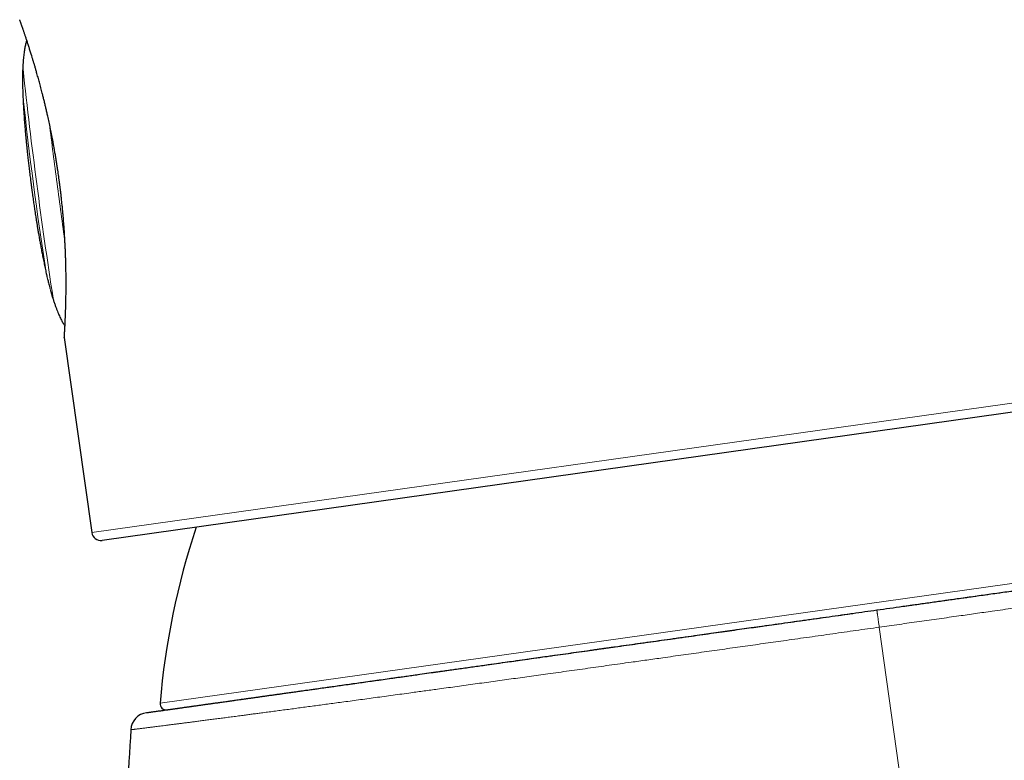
# Model space of a CAD drawing. Header units: millimetres. Extents: x 8 to 549, y 12 to 450.
# Tile 14 of 171: x 102 to 134, y 396 to 421. Entities that reach past the tile are written whole.
import ezdxf

# ---------------------------------------------------------------- set-up
doc = ezdxf.new("R2010")
doc.units = ezdxf.units.MM

msp = doc.modelspace()

# ---------------------------------------------------------------- linework, layer by layer
at = {"color": 252, "linetype": 'Continuous', "lineweight": 0}
for p, q in [((104.046, 403.847), (154.154, 410.89)), ((106.284, 398.261), (153.116, 404.843))]:
    msp.add_line(p, q, dxfattribs=at)
at = {"color": 7, "linetype": 'Continuous', "lineweight": 30}
for p, q in [((153.899, 410.551), (104.385, 403.592)), ((103.149, 410.235), (104.046, 403.847))]:
    msp.add_line(p, q, dxfattribs=at)
at = {"color": 252, "linetype": 'Continuous', "lineweight": 0, "flags": 128}
msp.add_lwpolyline([(133.352, 375.712), (131.519, 388.76), (129.836, 400.75)], dxfattribs=at)
at = {"color": 252, "linetype": 'Continuous', "lineweight": 0}
for centre, radius, start, end in [((261.377, 436.15), 160.496, 186.13088, 188.82944), ((223.931, 431.237), 122.838, 186.12406, 188.83626), ((455.187, 461.557), 355.304, 187.16473, 187.48498), ((447.688, 460.505), 347.732, 187.47407, 187.80036)]:
    msp.add_arc(centre, radius, start, end, dxfattribs=at)
at = {"color": 7, "linetype": 'Continuous', "lineweight": 30}
for centre, radius, start, end in [((130.998, 396.193), 24.8, 161.5908, 175.2177), ((104.344, 403.889), 0.3, 188, 278), ((106.483, 398.244), 0.2, 175.2177, 278), ((105.926, 397.358), 0.6, 97.991, 176.6697)]:
    msp.add_arc(centre, radius, start, end, dxfattribs=at)
for points, knots in [([(103.149, 410.235), (103.149, 410.235), (103.149, 410.235), (103.149, 410.238), (103.149, 410.246), (103.15, 410.258), (103.151, 410.273), (103.152, 410.289), (103.153, 410.307), (103.155, 410.327), (103.156, 410.349), (103.157, 410.372), (103.159, 410.398), (103.161, 410.426), (103.162, 410.459), (103.165, 410.499), (103.167, 410.546), (103.17, 410.598), (103.173, 410.653), (103.176, 410.712), (103.178, 410.769), (103.181, 410.825), (103.183, 410.877), (103.185, 410.931), (103.188, 410.987), (103.19, 411.044), (103.192, 411.102), (103.194, 411.163), (103.196, 411.233), (103.198, 411.312), (103.2, 411.403), (103.202, 411.496), (103.204, 411.593), (103.205, 411.694), (103.206, 411.789), (103.206, 411.877), (103.207, 411.959), (103.207, 412.043), (103.206, 412.127), (103.206, 412.213), (103.205, 412.299), (103.204, 412.387), (103.202, 412.487), (103.2, 412.598), (103.197, 412.723), (103.193, 412.85), (103.188, 412.98), (103.183, 413.112), (103.177, 413.235), (103.171, 413.349), (103.166, 413.453), (103.16, 413.558), (103.153, 413.662), (103.146, 413.766), (103.139, 413.869), (103.131, 413.973), (103.122, 414.089), (103.111, 414.219), (103.098, 414.362), (103.084, 414.506), (103.069, 414.651), (103.053, 414.797), (103.038, 414.932), (103.023, 415.056), (103.009, 415.168), (102.995, 415.28), (102.98, 415.39), (102.965, 415.498), (102.95, 415.604), (102.935, 415.71), (102.917, 415.828), (102.896, 415.958), (102.873, 416.1), (102.85, 416.242), (102.825, 416.384), (102.799, 416.525), (102.775, 416.654), (102.753, 416.77), (102.733, 416.876), (102.712, 416.98), (102.691, 417.083), (102.67, 417.184), (102.649, 417.282), (102.627, 417.38), (102.603, 417.488), (102.577, 417.606), (102.547, 417.734), (102.517, 417.86), (102.487, 417.985), (102.456, 418.108), (102.428, 418.219), (102.402, 418.319), (102.379, 418.408), (102.356, 418.496), (102.333, 418.583), (102.31, 418.667), (102.287, 418.749), (102.264, 418.83), (102.239, 418.919), (102.211, 419.015), (102.182, 419.118), (102.152, 419.218), (102.123, 419.315), (102.094, 419.409), (102.068, 419.493), (102.045, 419.568), (102.024, 419.633), (102.004, 419.697), (101.985, 419.758), (101.966, 419.817), (101.947, 419.874), (101.929, 419.928), (101.912, 419.981), (101.895, 420.032), (101.878, 420.082), (101.863, 420.129), (101.847, 420.175), (101.832, 420.218), (101.818, 420.26), (101.804, 420.3), (101.791, 420.338), (101.779, 420.374), (101.767, 420.407), (101.756, 420.438), (101.744, 420.472), (101.732, 420.506), (101.721, 420.539), (101.711, 420.568), (101.702, 420.591), (101.696, 420.61), (101.691, 420.623), (101.688, 420.631), (101.688, 420.632), (101.687, 420.632)], [0, 0, 0, 0, 0.003543, 0.012341, 0.021204, 0.030068, 0.038931, 0.045671, 0.052411, 0.059164, 0.065917, 0.072357, 0.078797, 0.085249, 0.0917, 0.100414, 0.10913, 0.117844, 0.126619, 0.135395, 0.14417, 0.150839, 0.157508, 0.164188, 0.170869, 0.177395, 0.183921, 0.190458, 0.196995, 0.205824, 0.214654, 0.223483, 0.232372, 0.241264, 0.250153, 0.256909, 0.263665, 0.270433, 0.2772, 0.28383, 0.290459, 0.2971, 0.30374, 0.312713, 0.321688, 0.330661, 0.339699, 0.348738, 0.357776, 0.364649, 0.371521, 0.378407, 0.385293, 0.391882, 0.398471, 0.405072, 0.411672, 0.420595, 0.429519, 0.438441, 0.44743, 0.456421, 0.46541, 0.472248, 0.479086, 0.485938, 0.492789, 0.499252, 0.505715, 0.512189, 0.518664, 0.527412, 0.536162, 0.54491, 0.553722, 0.562535, 0.571346, 0.578046, 0.584745, 0.591457, 0.598169, 0.604619, 0.611068, 0.617529, 0.623989, 0.632714, 0.641441, 0.650167, 0.658952, 0.667739, 0.676525, 0.683201, 0.689877, 0.696564, 0.703252, 0.709819, 0.716386, 0.722965, 0.729543, 0.738428, 0.747316, 0.756201, 0.765148, 0.774098, 0.783045, 0.789846, 0.796646, 0.803459, 0.810272, 0.816907, 0.823542, 0.830189, 0.836835, 0.843517, 0.850198, 0.856892, 0.863585, 0.870416, 0.877246, 0.884089, 0.890932, 0.897814, 0.904696, 0.911592, 0.918487, 0.928563, 0.938648, 0.948815, 0.958982, 0.969192, 0.979402, 0.989695, 1, 1, 1, 1]), ([(101.917, 419.965), (101.913, 419.95), (101.902, 419.916), (101.888, 419.862), (101.873, 419.8), (101.859, 419.734), (101.846, 419.663), (101.834, 419.586), (101.823, 419.504), (101.813, 419.416), (101.804, 419.321), (101.796, 419.22), (101.79, 419.111), (101.785, 418.995), (101.782, 418.872), (101.78, 418.74), (101.78, 418.6), (101.782, 418.451), (101.786, 418.294), (101.792, 418.127), (101.8, 417.952), (101.81, 417.77), (101.822, 417.582), (101.835, 417.399), (101.848, 417.225), (101.861, 417.066), (101.875, 416.916), (101.888, 416.774), (101.901, 416.642), (101.913, 416.519), (101.925, 416.403), (101.936, 416.294), (101.948, 416.191), (101.958, 416.094), (101.969, 416.001), (101.979, 415.912), (101.989, 415.824), (102, 415.733), (102.012, 415.636), (102.024, 415.537), (102.035, 415.451), (102.043, 415.388), (102.048, 415.345), (102.052, 415.313), (102.056, 415.282), (102.059, 415.26), (102.061, 415.248)], [0, 0, 0, 0, 0.009994, 0.022511, 0.035917, 0.050278, 0.065656, 0.082121, 0.099742, 0.118592, 0.138744, 0.160276, 0.183266, 0.207794, 0.23394, 0.261782, 0.291395, 0.322842, 0.356164, 0.391369, 0.428393, 0.467062, 0.507022, 0.547678, 0.583028, 0.616715, 0.648475, 0.678239, 0.706063, 0.732072, 0.756421, 0.77928, 0.800825, 0.821238, 0.840716, 0.859488, 0.877867, 0.896241, 0.917153, 0.940055, 0.959319, 0.971883, 0.980357, 0.986196, 0.992353, 1, 1, 1, 1]), ([(102.061, 415.248), (102.063, 415.232), (102.066, 415.21), (102.07, 415.175), (102.074, 415.145), (102.08, 415.105), (102.086, 415.058), (102.094, 414.997), (102.105, 414.918), (102.118, 414.827), (102.131, 414.733), (102.145, 414.643), (102.157, 414.555), (102.171, 414.465), (102.185, 414.373), (102.199, 414.276), (102.215, 414.175), (102.232, 414.067), (102.25, 413.953), (102.27, 413.832), (102.292, 413.702), (102.315, 413.565), (102.341, 413.418), (102.369, 413.263), (102.399, 413.101), (102.431, 412.931), (102.466, 412.759), (102.502, 412.585), (102.539, 412.415), (102.565, 412.299), (102.579, 412.241), (102.58, 412.237)], [0, 0, 0, 0, 0.015841, 0.022382, 0.033715, 0.046243, 0.061346, 0.080281, 0.107386, 0.139409, 0.171248, 0.20017, 0.228997, 0.258312, 0.288655, 0.320387, 0.353805, 0.389174, 0.426748, 0.466771, 0.509473, 0.55505, 0.603631, 0.655218, 0.709607, 0.766307, 0.824503, 0.883073, 0.94064, 0.996363, 1, 1, 1, 1]), ([(102.603, 412.14), (102.607, 412.123), (102.623, 412.057), (102.647, 411.963), (102.667, 411.887), (102.675, 411.86)], [0, 0, 0, 0, 0.1773275, 0.7106727, 1, 1, 1, 1]), ([(102.718, 411.701), (102.721, 411.69), (102.736, 411.638), (102.763, 411.548), (102.799, 411.434), (102.834, 411.327), (102.869, 411.228), (102.904, 411.136), (102.938, 411.051), (102.971, 410.973), (103.004, 410.901), (103.036, 410.834), (103.067, 410.773), (103.099, 410.718), (103.129, 410.667), (103.153, 410.63), (103.167, 410.61), (103.17, 410.605)], [0, 0, 0, 0, 0.028212, 0.135681, 0.236376, 0.330586, 0.418624, 0.500814, 0.577477, 0.648933, 0.715494, 0.777463, 0.835135, 0.888795, 0.938721, 0.985181, 1, 1, 1, 1]), ([(129.758, 401.313), (129.9, 401.333), (130.183, 401.373), (130.608, 401.433), (131.033, 401.492), (131.458, 401.552), (131.882, 401.612), (132.296, 401.67), (132.701, 401.727), (133.096, 401.782), (133.49, 401.838), (133.883, 401.893), (134.276, 401.948), (134.668, 402.003), (135.06, 402.058), (135.451, 402.113), (135.84, 402.168), (136.225, 402.222), (136.607, 402.276), (136.985, 402.329), (137.361, 402.382), (137.735, 402.434), (138.117, 402.488), (138.507, 402.543), (138.904, 402.599), (139.297, 402.654), (139.688, 402.709), (140.066, 402.762), (140.431, 402.813), (140.784, 402.863), (141.134, 402.912), (141.481, 402.961), (141.825, 403.009), (142.167, 403.057), (142.506, 403.105), (142.842, 403.152), (143.174, 403.199), (143.501, 403.245), (143.825, 403.29), (144.145, 403.335), (144.46, 403.379), (144.772, 403.423), (145.086, 403.467), (145.404, 403.512), (145.724, 403.557), (146.039, 403.601), (146.349, 403.645), (146.645, 403.687), (146.927, 403.726), (147.196, 403.764), (147.46, 403.801), (147.72, 403.838), (147.977, 403.874), (148.23, 403.909), (148.48, 403.944), (148.725, 403.979), (148.964, 404.012), (149.199, 404.045), (149.428, 404.078), (149.651, 404.109), (149.87, 404.14), (150.082, 404.17), (150.292, 404.199), (150.497, 404.228), (150.698, 404.256), (150.893, 404.284), (151.082, 404.31), (151.262, 404.335), (151.435, 404.36), (151.599, 404.383), (151.757, 404.405), (151.909, 404.426), (152.055, 404.447), (152.196, 404.467), (152.331, 404.486), (152.46, 404.504), (152.582, 404.521), (152.698, 404.537), (152.808, 404.553), (152.911, 404.567), (153.008, 404.581), (153.098, 404.593), (153.184, 404.606), (153.265, 404.617), (153.341, 404.628), (153.409, 404.637), (153.469, 404.646), (153.521, 404.653), (153.565, 404.659), (153.601, 404.664), (153.631, 404.668), (153.654, 404.672), (153.671, 404.674), (153.681, 404.675), (153.686, 404.676), (153.685, 404.676), (153.685, 404.676)], [0, 0, 0, 0, 0.011341, 0.022686, 0.034033, 0.04538, 0.056725, 0.068066, 0.078692, 0.08932, 0.099949, 0.110577, 0.121203, 0.131904, 0.142607, 0.153312, 0.164015, 0.174716, 0.185267, 0.19582, 0.206374, 0.216927, 0.227478, 0.238889, 0.250303, 0.261718, 0.273132, 0.284543, 0.295105, 0.30567, 0.316235, 0.326799, 0.337362, 0.347997, 0.358634, 0.369273, 0.37991, 0.390545, 0.401144, 0.411745, 0.422346, 0.432947, 0.443546, 0.454908, 0.466273, 0.47764, 0.489005, 0.500367, 0.510739, 0.521112, 0.531487, 0.54186, 0.552232, 0.56279, 0.57335, 0.583911, 0.594472, 0.60503, 0.615588, 0.626148, 0.63671, 0.64727, 0.657828, 0.668682, 0.679538, 0.690395, 0.701251, 0.712105, 0.722541, 0.73298, 0.74342, 0.753858, 0.764295, 0.774804, 0.785315, 0.795827, 0.806338, 0.816847, 0.82732, 0.837795, 0.848271, 0.858746, 0.869219, 0.880458, 0.891699, 0.902941, 0.914182, 0.92542, 0.935834, 0.946251, 0.956668, 0.967084, 0.977499, 0.987984, 0.998471, 1, 1, 1, 1]), ([(130.61, 401.433), (130.615, 401.434), (130.767, 401.455), (131.066, 401.497), (131.509, 401.559), (131.951, 401.621), (132.332, 401.675), (132.652, 401.72), (132.911, 401.756), (133.171, 401.793), (133.429, 401.829), (133.688, 401.866), (133.951, 401.903), (134.219, 401.94), (134.545, 401.986), (134.925, 402.039), (135.357, 402.1), (135.786, 402.16), (136.213, 402.22), (136.6, 402.275), (136.947, 402.324), (137.256, 402.367), (137.501, 402.401), (137.683, 402.427), (137.803, 402.444), (137.923, 402.461), (138.043, 402.478), (138.163, 402.494), (138.378, 402.525), (138.689, 402.568), (139.092, 402.625), (139.491, 402.681), (139.886, 402.737), (140.278, 402.792), (140.613, 402.839), (140.892, 402.878), (141.117, 402.91), (141.341, 402.941), (141.564, 402.972), (141.786, 403.004), (142.006, 403.035), (142.224, 403.065), (142.477, 403.101), (142.762, 403.141), (143.078, 403.185), (143.39, 403.229), (143.698, 403.272), (144.002, 403.315), (144.302, 403.357), (144.608, 403.4), (144.92, 403.444), (145.236, 403.489), (145.547, 403.532), (145.854, 403.575), (146.147, 403.616), (146.425, 403.656), (146.69, 403.693), (146.949, 403.729), (147.204, 403.765), (147.454, 403.8), (147.699, 403.835), (147.914, 403.865), (148.101, 403.891), (148.261, 403.914), (148.419, 403.936), (148.574, 403.958), (148.727, 403.979), (148.877, 404), (149.026, 404.021), (149.204, 404.046), (149.409, 404.075), (149.638, 404.107), (149.861, 404.138), (150.075, 404.169), (150.283, 404.198), (150.475, 404.225), (150.653, 404.25), (150.817, 404.273), (150.941, 404.29), (151.027, 404.302), (151.078, 404.31), (151.129, 404.317), (151.179, 404.324), (151.229, 404.331), (151.278, 404.338), (151.36, 404.349), (151.473, 404.365), (151.612, 404.385), (151.744, 404.403), (151.869, 404.421), (151.988, 404.437), (152.1, 404.453), (152.197, 404.467), (152.282, 404.479), (152.356, 404.489), (152.426, 404.499), (152.491, 404.508), (152.551, 404.517), (152.607, 404.524), (152.664, 404.532), (152.721, 404.54), (152.777, 404.548), (152.825, 404.555), (152.866, 404.561), (152.899, 404.566), (152.925, 404.569), (152.944, 404.572), (152.95, 404.573), (152.953, 404.573)], [0, 0, 0, 0, 0.000364, 0.01298, 0.025588, 0.038194, 0.050801, 0.058233, 0.065668, 0.073108, 0.080552, 0.088002, 0.095459, 0.103341, 0.111237, 0.123859, 0.136467, 0.149068, 0.161665, 0.174264, 0.183506, 0.192754, 0.202008, 0.205646, 0.209285, 0.212926, 0.216568, 0.220213, 0.223859, 0.236334, 0.24879, 0.261232, 0.273664, 0.28609, 0.298515, 0.305838, 0.313164, 0.320492, 0.327825, 0.335162, 0.342505, 0.349854, 0.357211, 0.368134, 0.379042, 0.389938, 0.400824, 0.411704, 0.42258, 0.433457, 0.445424, 0.457398, 0.469383, 0.481383, 0.493403, 0.504326, 0.515234, 0.526129, 0.537016, 0.547896, 0.558772, 0.569649, 0.577127, 0.584608, 0.592093, 0.599581, 0.607074, 0.614574, 0.622081, 0.629595, 0.64207, 0.654526, 0.666968, 0.6794, 0.691826, 0.704251, 0.715188, 0.726131, 0.737082, 0.740772, 0.744464, 0.748157, 0.751851, 0.755548, 0.759247, 0.762947, 0.774442, 0.78592, 0.797388, 0.808846, 0.8203, 0.831751, 0.843205, 0.852208, 0.861217, 0.870232, 0.879255, 0.888288, 0.896962, 0.905474, 0.917379, 0.929274, 0.941162, 0.953047, 0.964934, 0.976613, 0.9883, 1, 1, 1, 1]), ([(105.843, 397.952), (105.843, 397.952), (105.842, 397.952), (105.847, 397.953), (105.857, 397.954), (105.874, 397.957), (105.897, 397.96), (105.925, 397.964), (105.96, 397.969), (106.002, 397.975), (106.05, 397.981), (106.105, 397.989), (106.166, 397.998), (106.233, 398.007), (106.306, 398.017), (106.384, 398.028), (106.468, 398.04), (106.556, 398.052), (106.65, 398.066), (106.75, 398.08), (106.856, 398.094), (106.967, 398.11), (107.084, 398.127), (107.202, 398.143), (107.32, 398.16), (107.438, 398.176), (107.56, 398.194), (107.686, 398.211), (107.817, 398.23), (107.954, 398.249), (108.096, 398.269), (108.245, 398.29), (108.398, 398.311), (108.556, 398.333), (108.718, 398.356), (108.872, 398.378), (109.018, 398.398), (109.153, 398.417), (109.291, 398.437), (109.449, 398.459), (109.63, 398.484), (109.835, 398.513), (110.044, 398.543), (110.258, 398.573), (110.478, 398.604), (110.702, 398.635), (110.931, 398.667), (111.155, 398.699), (111.375, 398.73), (111.59, 398.76), (111.808, 398.79), (112.029, 398.822), (112.254, 398.853), (112.485, 398.886), (112.722, 398.919), (112.966, 398.953), (113.213, 398.988), (113.463, 399.023), (113.717, 399.059), (113.955, 399.092), (114.176, 399.123), (114.38, 399.152), (114.586, 399.181), (114.82, 399.214), (115.085, 399.251), (115.38, 399.293), (115.679, 399.335), (115.981, 399.377), (116.287, 399.42), (116.597, 399.464), (116.91, 399.508), (117.214, 399.55), (117.509, 399.592), (117.794, 399.632), (118.082, 399.672), (118.372, 399.713), (118.664, 399.754), (118.976, 399.798), (119.307, 399.844), (119.658, 399.894), (120.013, 399.944), (120.37, 399.994), (120.73, 400.044), (121.093, 400.095), (121.459, 400.147), (121.82, 400.198), (122.178, 400.248), (122.531, 400.297), (122.886, 400.347), (123.243, 400.398), (123.602, 400.448), (123.963, 400.499), (124.325, 400.55), (124.675, 400.599), (125.012, 400.646), (125.337, 400.692), (125.662, 400.738), (125.989, 400.783), (126.316, 400.829), (126.663, 400.878), (127.031, 400.93), (127.418, 400.984), (127.806, 401.039), (128.195, 401.094), (128.585, 401.148), (128.976, 401.203), (129.367, 401.258), (129.628, 401.295), (129.758, 401.313)], [0, 0, 0, 0, 0.003455, 0.013279, 0.023142, 0.033006, 0.04287, 0.052733, 0.063018, 0.073305, 0.083592, 0.093878, 0.104207, 0.114538, 0.124869, 0.135199, 0.145136, 0.155075, 0.165013, 0.174951, 0.184928, 0.194907, 0.204886, 0.214864, 0.22371, 0.232557, 0.241403, 0.250265, 0.259127, 0.267989, 0.277164, 0.286339, 0.295514, 0.304706, 0.313899, 0.323091, 0.330234, 0.337376, 0.344522, 0.351667, 0.361615, 0.371564, 0.381513, 0.391461, 0.401447, 0.411435, 0.421423, 0.431409, 0.440264, 0.449119, 0.457974, 0.466844, 0.475715, 0.484585, 0.49376, 0.502935, 0.512109, 0.5213, 0.530492, 0.539684, 0.546818, 0.553952, 0.561089, 0.568227, 0.578145, 0.588064, 0.597983, 0.607901, 0.617857, 0.627814, 0.637771, 0.647727, 0.656556, 0.665384, 0.674212, 0.683056, 0.691899, 0.700743, 0.711139, 0.721536, 0.731933, 0.742329, 0.752769, 0.76321, 0.773651, 0.784091, 0.794009, 0.803929, 0.813849, 0.823767, 0.833724, 0.843682, 0.85364, 0.863597, 0.872425, 0.881255, 0.890083, 0.898927, 0.907772, 0.916616, 0.927016, 0.937417, 0.947819, 0.958219, 0.968663, 0.979109, 0.989555, 1, 1, 1, 1]), ([(106.516, 398.047), (106.519, 398.047), (106.526, 398.048), (106.548, 398.051), (106.578, 398.055), (106.616, 398.061), (106.656, 398.066), (106.695, 398.072), (106.729, 398.077), (106.766, 398.082), (106.807, 398.088), (106.85, 398.094), (106.897, 398.1), (106.948, 398.107), (107.014, 398.117), (107.097, 398.128), (107.201, 398.143), (107.312, 398.159), (107.432, 398.175), (107.548, 398.192), (107.659, 398.207), (107.762, 398.222), (107.848, 398.234), (107.914, 398.243), (107.958, 398.249), (108.003, 398.256), (108.049, 398.262), (108.095, 398.269), (108.18, 398.281), (108.306, 398.298), (108.479, 398.323), (108.659, 398.348), (108.846, 398.374), (109.041, 398.402), (109.216, 398.426), (109.367, 398.447), (109.492, 398.465), (109.62, 398.483), (109.75, 398.501), (109.883, 398.52), (110.018, 398.539), (110.156, 398.558), (110.319, 398.581), (110.509, 398.608), (110.727, 398.639), (110.949, 398.67), (111.177, 398.702), (111.41, 398.735), (111.648, 398.768), (111.898, 398.803), (112.163, 398.84), (112.441, 398.879), (112.725, 398.919), (113.016, 398.96), (113.303, 399.001), (113.586, 399.04), (113.864, 399.079), (114.146, 399.119), (114.432, 399.159), (114.722, 399.2), (115.017, 399.241), (115.284, 399.279), (115.522, 399.313), (115.731, 399.342), (115.942, 399.372), (116.155, 399.401), (116.37, 399.432), (116.587, 399.462), (116.806, 399.493), (117.075, 399.531), (117.395, 399.576), (117.769, 399.628), (118.146, 399.681), (118.527, 399.735), (118.912, 399.789), (119.285, 399.841), (119.646, 399.892), (119.995, 399.941), (120.268, 399.98), (120.465, 400.007), (120.584, 400.024), (120.704, 400.041), (120.824, 400.058), (120.944, 400.075), (121.065, 400.091), (121.271, 400.12), (121.563, 400.161), (121.942, 400.215), (122.323, 400.268), (122.707, 400.322), (123.092, 400.376), (123.479, 400.431), (123.84, 400.482), (124.175, 400.529), (124.484, 400.572), (124.793, 400.615), (125.104, 400.659), (125.412, 400.702), (125.714, 400.745), (126.051, 400.792), (126.425, 400.845), (126.84, 400.903), (127.256, 400.962), (127.672, 401.02), (128.087, 401.078), (128.499, 401.136), (128.794, 401.178), (128.952, 401.2), (128.974, 401.203)], [0, 0, 0, 0, 0.012602, 0.02519, 0.037771, 0.050347, 0.062923, 0.070337, 0.077753, 0.085174, 0.092598, 0.100029, 0.107466, 0.115328, 0.123207, 0.135798, 0.148377, 0.160948, 0.173516, 0.186084, 0.195305, 0.204531, 0.213763, 0.217392, 0.221023, 0.224655, 0.228289, 0.231925, 0.235563, 0.248008, 0.260435, 0.272847, 0.28525, 0.297647, 0.310043, 0.317349, 0.324657, 0.331968, 0.339283, 0.346603, 0.353929, 0.361261, 0.3686, 0.379498, 0.39038, 0.40125, 0.41211, 0.422965, 0.433816, 0.444666, 0.456605, 0.468551, 0.480508, 0.49248, 0.504471, 0.515368, 0.526251, 0.537121, 0.547981, 0.558835, 0.569686, 0.580537, 0.587998, 0.595462, 0.602928, 0.610399, 0.617875, 0.625357, 0.632846, 0.640342, 0.652788, 0.665215, 0.677627, 0.69003, 0.702427, 0.714823, 0.725734, 0.73665, 0.747576, 0.751257, 0.75494, 0.758624, 0.762311, 0.765998, 0.769688, 0.77338, 0.784847, 0.796299, 0.807739, 0.819171, 0.830597, 0.842022, 0.853449, 0.862431, 0.871418, 0.880412, 0.889414, 0.898426, 0.907079, 0.915571, 0.927448, 0.939315, 0.951175, 0.963032, 0.97489, 0.986542, 0.998202, 1, 1, 1, 1]), ([(105.327, 397.393), (105.247, 396.013), (105.099, 393.474), (104.952, 390.935), (104.885, 389.777)], [0, 0, 0, 0, 0.543592, 1, 1, 1, 1])]:
    msp.add_open_spline(points, degree=3, knots=knots, dxfattribs=at)
at = {"color": 252, "linetype": 'Continuous', "lineweight": 0}
for points, knots in [([(101.794, 418.133), (101.794, 418.136), (101.793, 418.143), (101.792, 418.158), (101.791, 418.175), (101.791, 418.195), (101.79, 418.218), (101.789, 418.243), (101.788, 418.27), (101.787, 418.3), (101.786, 418.331), (101.785, 418.364), (101.784, 418.399), (101.783, 418.435), (101.782, 418.472), (101.782, 418.509), (101.781, 418.547), (101.781, 418.586), (101.781, 418.624), (101.781, 418.661), (101.781, 418.699), (101.781, 418.735), (101.781, 418.77), (101.782, 418.804), (101.783, 418.837), (101.783, 418.867), (101.784, 418.895), (101.785, 418.921), (101.787, 418.944), (101.788, 418.965), (101.789, 418.983), (101.79, 418.998), (101.792, 419.009), (101.793, 419.018), (101.794, 419.023), (101.795, 419.025), (101.796, 419.024), (101.797, 419.019), (101.798, 419.013), (101.798, 419.009)], [0, 0, 0, 0, 0.026126, 0.052434, 0.079316, 0.106395, 0.132521, 0.158828, 0.185705, 0.212778, 0.23897, 0.265342, 0.292282, 0.319416, 0.345763, 0.37229, 0.399387, 0.42668, 0.453212, 0.479927, 0.507217, 0.534704, 0.56139, 0.588261, 0.615713, 0.643368, 0.670091, 0.697001, 0.724502, 0.752208, 0.778789, 0.805558, 0.832921, 0.860492, 0.886781, 0.913255, 0.940317, 0.967585, 1, 1, 1, 1]), ([(102.603, 412.14), (102.601, 412.151), (102.595, 412.172), (102.588, 412.203), (102.581, 412.231), (102.575, 412.259), (102.569, 412.283), (102.564, 412.305), (102.56, 412.324), (102.557, 412.341), (102.553, 412.357), (102.552, 412.364), (102.551, 412.368)], [0, 0, 0, 0, 0.097852, 0.193944, 0.29071, 0.389609, 0.489247, 0.58471, 0.68084, 0.77908, 0.878049, 1, 1, 1, 1]), ([(102.782, 411.515), (102.783, 411.512), (102.784, 411.507), (102.784, 411.503), (102.783, 411.502), (102.782, 411.504), (102.779, 411.51), (102.776, 411.518), (102.772, 411.529), (102.767, 411.542), (102.762, 411.559), (102.755, 411.578), (102.748, 411.6), (102.741, 411.625), (102.733, 411.651), (102.725, 411.68), (102.716, 411.711), (102.706, 411.743), (102.697, 411.777), (102.687, 411.812), (102.68, 411.84), (102.675, 411.856), (102.674, 411.86)], [0, 0, 0, 0, 0.050386, 0.101124, 0.152972, 0.205202, 0.255588, 0.30632, 0.358143, 0.410339, 0.461066, 0.51214, 0.564299, 0.61683, 0.668154, 0.719829, 0.772611, 0.825774, 0.877492, 0.929569, 0.982775, 1, 1, 1, 1]), ([(154.331, 404.29), (154.331, 404.29), (154.332, 404.29), (154.327, 404.289), (154.316, 404.288), (154.299, 404.285), (154.275, 404.281), (154.245, 404.277), (154.208, 404.271), (154.166, 404.265), (154.118, 404.257), (154.066, 404.249), (154.007, 404.241), (153.943, 404.231), (153.873, 404.22), (153.797, 404.208), (153.715, 404.196), (153.63, 404.183), (153.544, 404.17), (153.457, 404.157), (153.366, 404.143), (153.27, 404.128), (153.169, 404.113), (153.058, 404.096), (152.935, 404.078), (152.8, 404.057), (152.658, 404.036), (152.511, 404.014), (152.357, 403.991), (152.197, 403.967), (152.031, 403.942), (151.869, 403.917), (151.711, 403.894), (151.559, 403.871), (151.403, 403.848), (151.243, 403.824), (151.079, 403.8), (150.903, 403.774), (150.716, 403.746), (150.517, 403.716), (150.313, 403.686), (150.104, 403.655), (149.89, 403.624), (149.671, 403.591), (149.447, 403.558), (149.216, 403.524), (148.977, 403.489), (148.729, 403.453), (148.477, 403.416), (148.22, 403.378), (147.958, 403.34), (147.691, 403.301), (147.42, 403.261), (147.146, 403.222), (146.872, 403.182), (146.596, 403.142), (146.316, 403.101), (146.032, 403.06), (145.743, 403.018), (145.45, 402.976), (145.154, 402.933), (144.865, 402.891), (144.584, 402.85), (144.312, 402.811), (144.037, 402.772), (143.76, 402.732), (143.479, 402.691), (143.193, 402.65), (142.9, 402.608), (142.602, 402.565), (142.301, 402.522), (141.997, 402.478), (141.691, 402.434), (141.405, 402.393), (141.141, 402.356), (140.898, 402.321), (140.654, 402.286), (140.375, 402.246), (140.063, 402.201), (139.714, 402.152), (139.364, 402.102), (139.011, 402.051), (138.654, 402), (138.296, 401.949), (137.935, 401.898), (137.586, 401.848), (137.249, 401.8), (136.924, 401.754), (136.598, 401.708), (136.27, 401.661), (135.941, 401.614), (135.607, 401.567), (135.267, 401.519), (134.923, 401.47), (134.577, 401.421), (134.231, 401.372), (133.883, 401.322), (133.56, 401.277), (133.263, 401.235), (132.991, 401.196), (132.718, 401.157), (132.428, 401.116), (132.121, 401.073), (131.796, 401.027), (131.47, 400.981), (131.144, 400.935), (130.818, 400.889), (130.491, 400.842), (130.164, 400.796), (129.945, 400.765), (129.836, 400.75)], [0, 0, 0, 0, 0.002677, 0.012923, 0.02317, 0.033415, 0.043702, 0.053991, 0.06428, 0.074568, 0.084365, 0.094164, 0.103963, 0.11376, 0.123596, 0.133433, 0.14327, 0.153106, 0.161827, 0.170549, 0.17927, 0.188007, 0.196744, 0.20548, 0.21576, 0.226041, 0.236322, 0.246601, 0.256925, 0.26725, 0.277574, 0.287898, 0.296531, 0.305165, 0.313798, 0.322446, 0.331094, 0.339741, 0.349495, 0.359249, 0.369004, 0.378757, 0.388547, 0.398338, 0.40813, 0.41792, 0.428108, 0.438298, 0.448488, 0.458677, 0.468907, 0.479138, 0.48937, 0.4996, 0.509515, 0.519431, 0.529348, 0.539263, 0.549216, 0.55917, 0.569124, 0.579078, 0.587903, 0.59673, 0.605555, 0.614396, 0.623237, 0.632078, 0.641219, 0.65036, 0.659501, 0.668659, 0.677817, 0.686975, 0.69408, 0.701186, 0.708295, 0.715405, 0.725347, 0.73529, 0.745233, 0.755175, 0.765156, 0.775139, 0.785121, 0.795103, 0.803953, 0.812803, 0.821653, 0.830519, 0.839385, 0.848251, 0.857427, 0.866604, 0.87578, 0.884974, 0.894168, 0.903361, 0.910502, 0.917643, 0.924788, 0.931932, 0.940426, 0.948919, 0.957419, 0.965918, 0.974436, 0.982953, 0.991477, 1, 1, 1, 1]), ([(129.836, 400.75), (129.836, 400.75), (129.709, 400.732), (129.455, 400.696), (129.073, 400.642), (128.692, 400.588), (128.311, 400.534), (127.929, 400.48), (127.548, 400.426), (127.167, 400.372), (126.801, 400.32), (126.45, 400.271), (126.115, 400.224), (125.781, 400.176), (125.447, 400.129), (125.113, 400.082), (124.777, 400.035), (124.439, 399.987), (124.098, 399.939), (123.759, 399.891), (123.42, 399.844), (123.083, 399.796), (122.771, 399.752), (122.486, 399.712), (122.226, 399.676), (121.967, 399.639), (121.675, 399.598), (121.351, 399.553), (120.995, 399.503), (120.641, 399.454), (120.289, 399.404), (119.939, 399.356), (119.59, 399.307), (119.245, 399.259), (118.914, 399.213), (118.599, 399.169), (118.299, 399.127), (118.001, 399.086), (117.706, 399.045), (117.412, 399.004), (117.117, 398.963), (116.822, 398.923), (116.526, 398.882), (116.232, 398.841), (115.941, 398.801), (115.653, 398.761), (115.389, 398.725), (115.148, 398.692), (114.931, 398.662), (114.715, 398.633), (114.472, 398.599), (114.204, 398.563), (113.912, 398.523), (113.623, 398.484), (113.338, 398.445), (113.057, 398.407), (112.779, 398.369), (112.505, 398.332), (112.246, 398.297), (112.001, 398.264), (111.769, 398.233), (111.54, 398.202), (111.315, 398.172), (111.094, 398.142), (110.873, 398.112), (110.654, 398.083), (110.436, 398.054), (110.222, 398.026), (110.012, 397.998), (109.806, 397.97), (109.619, 397.946), (109.45, 397.923), (109.299, 397.904), (109.15, 397.884), (108.985, 397.862), (108.804, 397.838), (108.61, 397.813), (108.421, 397.788), (108.236, 397.764), (108.057, 397.741), (107.883, 397.718), (107.715, 397.697), (107.558, 397.676), (107.412, 397.657), (107.276, 397.64), (107.145, 397.623), (107.018, 397.607), (106.895, 397.591), (106.775, 397.576), (106.659, 397.561), (106.546, 397.546), (106.437, 397.533), (106.334, 397.52), (106.235, 397.507), (106.149, 397.496), (106.073, 397.487), (106.007, 397.478), (105.944, 397.47), (105.879, 397.462), (105.814, 397.454), (105.75, 397.446), (105.69, 397.438), (105.634, 397.431), (105.583, 397.425), (105.535, 397.419), (105.49, 397.413), (105.449, 397.408), (105.414, 397.404), (105.384, 397.4), (105.361, 397.397), (105.343, 397.395), (105.332, 397.393), (105.327, 397.393), (105.327, 397.393), (105.327, 397.393)], [0, 0, 0, 0, 0.000002, 0.009942, 0.019884, 0.029826, 0.039766, 0.049746, 0.059727, 0.069708, 0.079687, 0.088516, 0.097344, 0.106173, 0.115016, 0.12386, 0.132704, 0.14182, 0.150937, 0.160053, 0.169186, 0.178319, 0.187452, 0.194566, 0.201679, 0.208796, 0.215912, 0.225829, 0.235747, 0.245665, 0.255581, 0.265536, 0.275492, 0.285448, 0.295403, 0.30423, 0.313058, 0.321885, 0.330727, 0.33957, 0.348412, 0.357555, 0.366698, 0.375841, 0.385001, 0.39416, 0.40332, 0.410427, 0.417535, 0.424646, 0.431757, 0.441703, 0.451651, 0.461598, 0.471545, 0.48153, 0.491516, 0.501502, 0.511487, 0.520341, 0.529195, 0.538048, 0.546917, 0.555787, 0.564656, 0.573829, 0.583003, 0.592176, 0.601366, 0.610557, 0.619747, 0.62688, 0.634013, 0.641149, 0.648286, 0.658225, 0.668166, 0.678107, 0.688046, 0.698025, 0.708005, 0.717985, 0.727964, 0.736812, 0.74566, 0.754508, 0.763371, 0.772235, 0.781098, 0.790272, 0.799446, 0.808619, 0.81781, 0.827002, 0.836193, 0.843332, 0.850471, 0.857614, 0.864757, 0.873453, 0.88215, 0.890845, 0.899556, 0.908268, 0.916978, 0.926804, 0.93663, 0.946456, 0.956281, 0.966145, 0.97601, 0.985875, 0.995738, 1, 1, 1, 1])]:
    msp.add_open_spline(points, degree=3, knots=knots, dxfattribs=at)
msp.add_open_spline([(129.836, 400.75), (129.834, 400.769), (129.828, 400.806), (129.821, 400.862), (129.813, 400.916), (129.806, 400.968), (129.799, 401.018), (129.792, 401.066), (129.786, 401.11), (129.78, 401.151), (129.775, 401.187), (129.771, 401.22), (129.767, 401.248), (129.763, 401.272), (129.761, 401.29), (129.759, 401.303), (129.758, 401.312), (129.758, 401.313), (129.758, 401.313)], degree=3, dxfattribs=at)

doc.saveas('drawing.dxf')
